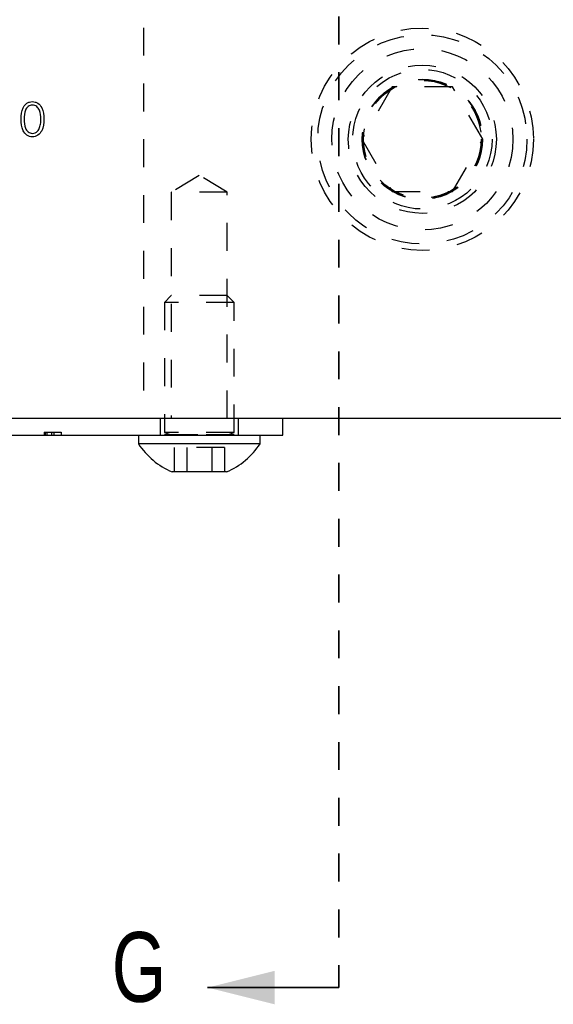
# Model space of a CAD drawing. Header units: inches. Extents: x 220 to 877, y 4 to 174.
# Tile 120 of 256: x 245.44 to 247.35, y 88.31 to 91.84. Entities that reach past the tile are written whole.
import ezdxf

# ---------------------------------------------------------------- set-up
doc = ezdxf.new("R2010")
doc.units = ezdxf.units.IN
doc.header["$LTSCALE"] = 0.5
doc.header["$MEASUREMENT"] = 0
doc.linetypes.add('HIDDEN', pattern=[0.225, 0.15, -0.075])
doc.linetypes.add('PHANTOM', pattern=[0.25, 0.125, -0.025, 0.025, -0.025, 0.025, -0.025])
doc.layers.add('SID-M-H', color=4, linetype='HIDDEN')
doc.layers.add('SID-M-S', color=105, linetype='Continuous')
doc.styles.add('SLDTEXTSTYLE0', font='TXT', dxfattribs={"width": 0.595745})

msp = doc.modelspace()

# ---------------------------------------------------------------- linework, layer by layer
at = {"color": 7, "linetype": 'PHANTOM', "lineweight": 35}
msp.add_line((246.58178, 109.44857), (246.58178, 88.36857), dxfattribs=at)
at = {"color": 7, "linetype": 'Continuous', "lineweight": 35}
msp.add_line((246.58178, 88.36857), (246.11178, 88.36857), dxfattribs=at)
msp.add_solid([(246.11178, 88.36857), (246.35178, 88.30857), (246.35178, 88.42857)], dxfattribs=at)
at = {"layer": 'SID-M-H'}
for p, q in [((245.88178, 107.40857), (245.88178, 90.40857)), ((246.77353, 91.59607), (246.66528, 91.40857)), ((246.99004, 91.59607), (246.77353, 91.59607)), ((247.09829, 91.40857), (246.99004, 91.59607)), ((246.66528, 91.40857), (246.77353, 91.22107)), ((246.99004, 91.22107), (247.09829, 91.40857)), ((246.08178, 91.27896), (245.98128, 91.21857)), ((246.18228, 91.21857), (246.08178, 91.27896)), ((246.18228, 91.21857), (245.98128, 91.21857)), ((245.98128, 91.21857), (245.98128, 90.40857)), ((246.18228, 90.40857), (246.18228, 91.21857)), ((246.77353, 91.22107), (246.99004, 91.22107)), ((245.98128, 90.84857), (245.95678, 90.82407)), ((246.18228, 90.84857), (245.98128, 90.84857)), ((246.20678, 90.82407), (246.18228, 90.84857)), ((246.20678, 90.82407), (245.95678, 90.82407)), ((245.95678, 90.82407), (245.95678, 90.35788)), ((246.20678, 90.35788), (246.20678, 90.82407)), ((245.94128, 90.40857), (245.94128, 90.34857)), ((246.22228, 90.34857), (246.22228, 90.40857)), ((245.52577, 90.35857), (245.58636, 90.35857)), ((245.52577, 90.35857), (245.52577, 90.34857)), ((245.52897, 90.35857), (245.52897, 90.34857)), ((245.53473, 90.35857), (245.53473, 90.34857)), ((245.55156, 90.35857), (245.55156, 90.34857)), ((245.56062, 90.35857), (245.56062, 90.34857)), ((245.58636, 90.35857), (245.58636, 90.34857)), ((246.20678, 90.35788), (245.95678, 90.35788)), ((245.95678, 90.35788), (245.97709, 90.35049)), ((246.20678, 90.34897), (245.95678, 90.34897)), ((245.95678, 90.34897), (245.95678, 90.34857)), ((245.97709, 90.35049), (246.1847, 90.35049)), ((246.18648, 90.35049), (246.20678, 90.35788)), ((246.20678, 90.34857), (246.20678, 90.34897)), ((246.17185, 90.30357), (245.99172, 90.30357)), ((245.99172, 90.30357), (245.99172, 90.21657)), ((246.03675, 90.30357), (246.03675, 90.21657)), ((246.12682, 90.30357), (246.12682, 90.21657)), ((246.17185, 90.30357), (246.17185, 90.21657))]:
    msp.add_line(p, q, dxfattribs=at)
for radius in [0.3985, 0.375, 0.325, 0.2655, 0.25, 0.21542, 0.21515, 0.21463, 0.21095]:
    msp.add_circle((246.88178, 91.40857), radius, dxfattribs=at)
for centre, start, end in [((245.97682, 90.34975), 270, 70), ((246.18675, 90.34975), 110, 270)]:
    msp.add_arc(centre, 0.000787, start, end, dxfattribs=at)
at = {"layer": 'SID-M-S'}
for p, q in [((225.38178, 90.40857), (258.88178, 90.40857)), ((246.38178, 90.34857), (246.38178, 90.40857)), ((243.38178, 90.34857), (246.38178, 90.34857)), ((245.86328, 90.34857), (245.86328, 90.31757)), ((246.30028, 90.31757), (246.30028, 90.34857)), ((246.30028, 90.31757), (245.86328, 90.31757)), ((246.17928, 90.21657), (245.98428, 90.21657))]:
    msp.add_line(p, q, dxfattribs=at)
for centre, start, end in [((246.08927, 90.46533), 213.17754, 247.11823), ((246.0743, 90.46533), 292.88177, 326.82246)]:
    msp.add_arc(centre, 0.27, start, end, dxfattribs=at)
for points, knots in [([(245.44299, 91.48044), (245.44346, 91.49477), (245.44404, 91.5127), (245.45522, 91.53073), (245.46301, 91.53789), (245.47259, 91.54271), (245.47961, 91.54328), (245.48311, 91.54356)], [0, 0, 0, 0, 0.498702, 0.6241765, 0.7494675, 0.8747453, 1, 1, 1, 1]), ([(245.48311, 91.54356), (245.48665, 91.54328), (245.49371, 91.54272), (245.50659, 91.53645), (245.52281, 91.51643), (245.52384, 91.49484), (245.52453, 91.48044)], [0, 0, 0, 0, 0.1256001, 0.2511969, 0.5005813, 1, 1, 1, 1]), ([(245.48347, 91.53126), (245.48072, 91.53098), (245.47522, 91.53043), (245.46792, 91.52621), (245.4621, 91.52031), (245.45416, 91.5057), (245.45394, 91.49169), (245.45376, 91.48049)], [0, 0, 0, 0, 0.1251388, 0.2504182, 0.3755189, 0.5008471, 1, 1, 1, 1]), ([(245.51376, 91.48049), (245.51332, 91.49163), (245.51265, 91.50832), (245.50142, 91.52481), (245.49171, 91.53039), (245.48622, 91.53097), (245.48347, 91.53126)], [0, 0, 0, 0, 0.5000715, 0.7490206, 0.8745985, 1, 1, 1, 1]), ([(245.48311, 91.41741), (245.47961, 91.4177), (245.47261, 91.41827), (245.45987, 91.42455), (245.4441, 91.44471), (245.44344, 91.46614), (245.44299, 91.48044)], [0, 0, 0, 0, 0.1255507, 0.25109, 0.5002501, 1, 1, 1, 1]), ([(245.45376, 91.48049), (245.45385, 91.46927), (245.45398, 91.45247), (245.46551, 91.43609), (245.47524, 91.4306), (245.48073, 91.43001), (245.48347, 91.42972)], [0, 0, 0, 0, 0.5002912, 0.749086, 0.8746062, 1, 1, 1, 1]), ([(245.52453, 91.48044), (245.52386, 91.46604), (245.52286, 91.44444), (245.50654, 91.42455), (245.4937, 91.41827), (245.48664, 91.4177), (245.48311, 91.41741)], [0, 0, 0, 0, 0.4994065, 0.7487427, 0.8743724, 1, 1, 1, 1]), ([(245.50922, 91.45032), (245.51075, 91.45585), (245.51348, 91.46574), (245.51368, 91.47598), (245.51376, 91.48049)], [0, 0, 0, 0, 0.5595988, 1, 1, 1, 1]), ([(245.48347, 91.42972), (245.48675, 91.43013), (245.49331, 91.43095), (245.50344, 91.4378), (245.50703, 91.44558), (245.50922, 91.45032)], [0, 0, 0, 0, 0.2802572, 0.5607811, 1, 1, 1, 1])]:
    msp.add_open_spline(points, degree=3, knots=knots, dxfattribs=at)

# ---------------------------------------------------------------- texts
at = {"color": 7, "style": 'SLDTEXTSTYLE0', "width": 0.75}
msp.add_text('G', height=0.25, dxfattribs=at).set_placement((245.768, 88.31743))

doc.saveas('drawing.dxf')
